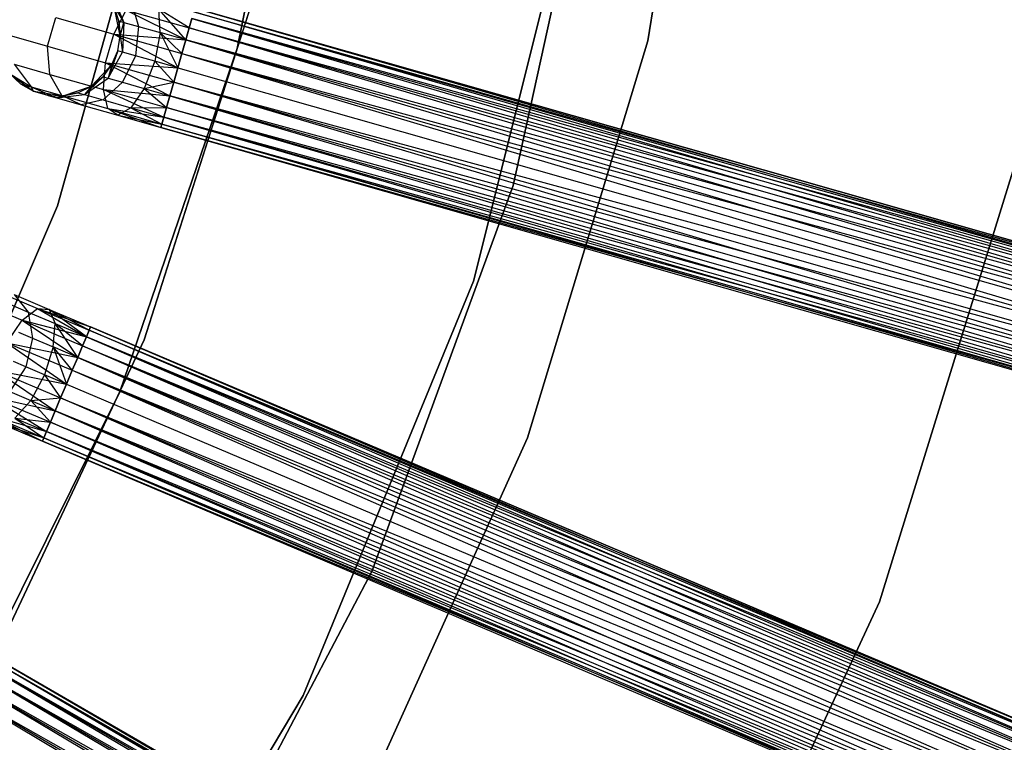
# Model space of a CAD drawing. Extents: x -91 to 92, y -91 to 92.
# Tile 221 of 256: x 40 to 55, y -22 to -11. Entities that reach past the tile are written whole.
import ezdxf

# ---------------------------------------------------------------- set-up
doc = ezdxf.new("R2010")
doc.units = 0
doc.header["$LTSCALE"] = 25.4
doc.layers.get('0').update_dxf_attribs({"linetype": 'CONTINUOUS'})

# ---------------------------------------------------------------- blocks, each defined once
blk = doc.blocks.new('NL2500012258_STL_2')
at = {"color": 0}
for p, q in [((143.02, -4.952, 20), (141.942, -11.509, 20)), ((141.942, -11.509, 26.5), (143.02, -4.952, 26.5)), ((143.02, -4.952, 20), (141.942, -11.509, 20)), ((141.942, -11.509, 26.5), (143.02, -4.952, 26.5)), ((135.364, -11.631, 186), (136.514, -5.932, 186)), ((136.514, -5.932, 178.5), (135.364, -11.631, 178.5)), ((135.364, -11.631, 186), (136.514, -5.932, 186)), ((136.514, -5.932, 178.5), (135.364, -11.631, 178.5)), ((139.785, -13.825, 20), (141.204, -7.394, 20)), ((141.204, -7.394, 26.5), (139.785, -13.825, 26.5)), ((141.204, -7.394, 26.5), (139.785, -13.825, 26.5)), ((139.785, -13.825, 20), (141.204, -7.394, 20)), ((139.151, -15.361, 19), (140.889, -8.399, 19)), ((140.889, -8.399, 20), (139.151, -15.361, 20)), ((140.889, -8.399, 20), (139.151, -15.361, 20)), ((139.151, -15.361, 19), (140.889, -8.399, 19)), ((134.013, -8.694, 186), (132.484, -14.155, 186)), ((132.484, -14.155, 178.5), (134.013, -8.694, 178.5)), ((132.484, -14.155, 178.5), (134.013, -8.694, 178.5)), ((134.013, -8.694, 186), (132.484, -14.155, 186)), ((133.365, -10.789, 178.952), (133.549, -11.214, 179.074)), ((133.365, -10.789, 178.952), (133.549, -11.214, 179.074)), ((133.664, -10.874, 178.487), (133.781, -11.28, 178.712)), ((133.664, -10.874, 178.487), (133.781, -11.28, 178.712)), ((133.87, -16.301, 186), (135.643, -10.756, 186)), ((135.643, -10.756, 187), (133.87, -16.301, 187)), ((133.87, -16.301, 186), (135.643, -10.756, 186)), ((135.643, -10.756, 187), (133.87, -16.301, 187)), ((133.384, -11.401, 176.755), (133.582, -11.017, 176.961)), ((133.384, -11.401, 176.755), (133.582, -11.017, 176.961)), ((133.488, -11.43, 185), (133.39, -10.962, 185)), ((133.467, -11.19, 179.5), (133.39, -10.962, 185)), ((133.488, -11.43, 185), (133.39, -10.962, 185)), ((133.467, -11.19, 179.5), (133.39, -10.962, 179.5)), ((133.467, -11.19, 179.5), (133.39, -10.962, 185)), ((133.39, -10.962, 179.5), (133.549, -11.214, 179.074)), ((133.39, -10.962, 179.5), (133.549, -11.214, 179.074)), ((133.467, -11.19, 179.5), (133.39, -10.962, 179.5)), ((133.582, -11.017, 176.961), (134.539, -11.495, 176.615)), ((133.582, -11.017, 176.961), (134.539, -11.495, 176.615)), ((133.582, -11.017, 176.961), (134.594, -11.304, 176.751)), ((133.582, -11.017, 176.961), (134.594, -11.304, 176.751)), ((134.129, -11.379, 178.47), (134.11, -11.001, 178.177)), ((134.539, -11.495, 178.385), (134.11, -11.001, 178.177)), ((134.129, -11.379, 178.47), (134.11, -11.001, 178.177)), ((134.539, -11.495, 178.385), (134.11, -11.001, 178.177)), ((134.594, -11.304, 178.249), (134.11, -11.001, 178.177)), ((134.594, -11.304, 178.249), (134.11, -11.001, 178.177)), ((134.668, -11.043, 177.855), (153.183, -16.311, 177.855)), ((134.668, -11.043, 177.855), (153.183, -16.311, 177.855)), ((153.153, -16.419, 176.932), (134.668, -11.043, 177.145)), ((134.668, -11.043, 177.145), (153.199, -16.255, 177.379)), ((134.668, -11.043, 177.145), (153.199, -16.255, 177.379)), ((153.153, -16.419, 176.932), (134.668, -11.043, 177.145)), ((153.199, -16.255, 177.379), (134.684, -10.987, 177.621)), ((134.684, -10.987, 177.379), (153.199, -16.255, 177.379)), ((153.199, -16.255, 177.379), (134.684, -10.987, 177.621)), ((134.684, -10.987, 177.621), (153.183, -16.311, 177.855)), ((134.684, -10.987, 177.621), (153.183, -16.311, 177.855)), ((134.684, -10.987, 177.379), (153.199, -16.255, 177.379)), ((132.326, -11.598, 177.399), (132.457, -11.137, 177.399)), ((132.326, -11.598, 177.399), (132.457, -11.137, 177.399)), ((132.457, -11.137, 177.399), (133.384, -11.401, 176.755)), ((132.457, -11.137, 177.399), (133.384, -11.401, 176.755)), ((133.488, -11.43, 179.5), (133.467, -11.19, 179.5)), ((133.467, -11.19, 179.5), (133.488, -11.43, 185)), ((133.467, -11.19, 179.5), (133.488, -11.43, 185)), ((133.467, -11.19, 179.5), (133.549, -11.214, 179.074)), ((133.467, -11.19, 179.5), (133.549, -11.214, 179.074)), ((133.488, -11.43, 179.5), (133.467, -11.19, 179.5)), ((134.638, -11.151, 176.932), (134.594, -11.304, 176.751)), ((134.594, -11.304, 178.249), (134.638, -11.151, 178.068)), ((134.594, -11.304, 178.249), (134.638, -11.151, 178.068)), ((134.638, -11.151, 176.932), (134.594, -11.304, 176.751)), ((153.183, -16.311, 177.855), (134.638, -11.151, 178.068)), ((134.638, -11.151, 178.068), (153.109, -16.572, 178.249)), ((134.638, -11.151, 178.068), (153.109, -16.572, 178.249)), ((153.183, -16.311, 177.855), (134.638, -11.151, 178.068)), ((134.638, -11.151, 176.932), (153.153, -16.419, 176.932)), ((134.638, -11.151, 176.932), (153.153, -16.419, 176.932)), ((133.488, -11.43, 179.5), (133.549, -11.214, 179.074)), ((133.488, -11.43, 179.5), (133.549, -11.214, 179.074)), ((133.549, -11.214, 179.074), (133.524, -11.689, 179.117)), ((133.549, -11.214, 179.074), (133.524, -11.689, 179.117)), ((133.549, -11.214, 179.074), (133.781, -11.28, 178.712)), ((133.549, -11.214, 179.074), (133.781, -11.28, 178.712)), ((133.781, -11.28, 178.712), (133.732, -11.749, 178.793)), ((133.781, -11.28, 178.712), (133.732, -11.749, 178.793)), ((133.781, -11.28, 178.712), (134.129, -11.379, 178.47)), ((133.781, -11.28, 178.712), (134.129, -11.379, 178.47)), ((134.594, -11.304, 176.751), (134.539, -11.495, 176.615)), ((134.539, -11.495, 178.385), (134.594, -11.304, 178.249)), ((134.539, -11.495, 178.385), (134.594, -11.304, 178.249)), ((134.594, -11.304, 176.751), (134.539, -11.495, 176.615)), ((134.594, -11.304, 178.249), (153.109, -16.572, 178.249)), ((134.594, -11.304, 178.249), (153.109, -16.572, 178.249)), ((153.055, -16.763, 176.615), (134.594, -11.304, 176.751)), ((134.594, -11.304, 176.751), (153.153, -16.419, 176.932)), ((134.594, -11.304, 176.751), (153.153, -16.419, 176.932)), ((153.055, -16.763, 176.615), (134.594, -11.304, 176.751)), ((131.707, -11.421, 178.363), (132.326, -11.598, 177.399)), ((131.707, -11.421, 178.363), (132.326, -11.598, 177.399)), ((133.253, -11.861, 176.755), (133.384, -11.401, 176.755)), ((133.253, -11.861, 176.755), (133.384, -11.401, 176.755)), ((133.384, -11.401, 176.755), (134.412, -11.942, 176.5)), ((133.384, -11.401, 176.755), (134.412, -11.942, 176.5)), ((133.384, -11.401, 176.755), (134.478, -11.712, 176.529)), ((133.384, -11.401, 176.755), (134.478, -11.712, 176.529)), ((133.384, -11.401, 176.755), (134.539, -11.495, 176.615)), ((133.384, -11.401, 176.755), (134.539, -11.495, 176.615)), ((133.45, -11.669, 185), (133.488, -11.43, 185)), ((133.45, -11.669, 179.5), (133.488, -11.43, 179.5)), ((133.45, -11.669, 185), (133.488, -11.43, 185)), ((133.45, -11.669, 179.5), (133.488, -11.43, 179.5)), ((133.488, -11.43, 179.5), (133.488, -11.43, 185)), ((133.488, -11.43, 179.5), (133.488, -11.43, 185)), ((133.488, -11.43, 179.5), (133.524, -11.689, 179.117)), ((133.488, -11.43, 179.5), (133.524, -11.689, 179.117)), ((134.129, -11.379, 178.47), (134.044, -11.838, 178.576)), ((134.129, -11.379, 178.47), (134.044, -11.838, 178.576)), ((134.478, -11.712, 178.471), (134.129, -11.379, 178.47)), ((134.129, -11.379, 178.47), (134.412, -11.942, 178.5)), ((134.478, -11.712, 178.471), (134.129, -11.379, 178.47)), ((134.539, -11.495, 178.385), (134.129, -11.379, 178.47)), ((134.539, -11.495, 178.385), (134.129, -11.379, 178.47)), ((134.129, -11.379, 178.47), (134.412, -11.942, 178.5)), ((134.539, -11.495, 176.615), (134.478, -11.712, 176.529)), ((134.478, -11.712, 178.471), (134.539, -11.495, 178.385)), ((134.478, -11.712, 178.471), (134.539, -11.495, 178.385)), ((134.539, -11.495, 176.615), (134.478, -11.712, 176.529)), ((153.109, -16.572, 178.249), (134.539, -11.495, 178.385)), ((134.539, -11.495, 178.385), (152.993, -16.98, 178.471)), ((134.539, -11.495, 178.385), (152.993, -16.98, 178.471)), ((153.109, -16.572, 178.249), (134.539, -11.495, 178.385)), ((134.539, -11.495, 176.615), (153.055, -16.763, 176.615)), ((134.539, -11.495, 176.615), (153.055, -16.763, 176.615)), ((141.942, -11.509, 20), (140.017, -17.869, 20)), ((140.017, -17.869, 26.5), (141.942, -11.509, 26.5)), ((141.942, -11.509, 20), (140.017, -17.869, 20)), ((140.017, -17.869, 26.5), (141.942, -11.509, 26.5)), ((141.942, -11.509, 20), (141.942, -11.509, 26.5)), ((141.942, -11.509, 20), (141.942, -11.509, 26.5)), ((132.362, -12.048, 177.557), (132.326, -11.598, 177.399)), ((132.326, -11.598, 177.399), (133.253, -11.861, 176.755)), ((132.326, -11.598, 177.399), (133.253, -11.861, 176.755)), ((132.362, -12.048, 177.557), (132.326, -11.598, 177.399)), ((133.45, -11.669, 179.5), (133.295, -12.107, 179.074)), ((133.45, -11.669, 179.5), (133.295, -12.107, 179.074)), ((133.357, -11.891, 185), (133.45, -11.669, 185)), ((133.357, -11.891, 179.5), (133.45, -11.669, 179.5)), ((133.357, -11.891, 185), (133.45, -11.669, 185)), ((133.357, -11.891, 179.5), (133.45, -11.669, 179.5)), ((133.45, -11.669, 179.5), (133.45, -11.669, 185)), ((133.45, -11.669, 179.5), (133.45, -11.669, 185)), ((133.524, -11.689, 179.117), (133.45, -11.669, 179.5)), ((133.524, -11.689, 179.117), (133.45, -11.669, 179.5)), ((133.48, -17.131, 186), (135.364, -11.631, 186)), ((135.364, -11.631, 178.5), (133.48, -17.131, 178.5)), ((133.48, -17.131, 186), (135.364, -11.631, 186)), ((135.364, -11.631, 178.5), (133.48, -17.131, 178.5)), ((135.364, -11.631, 186), (135.364, -11.631, 178.5)), ((135.364, -11.631, 186), (135.364, -11.631, 178.5)), ((133.295, -12.107, 179.074), (133.524, -11.689, 179.117)), ((133.295, -12.107, 179.074), (133.524, -11.689, 179.117)), ((133.732, -11.749, 178.793), (133.524, -11.689, 179.117)), ((133.732, -11.749, 178.793), (133.524, -11.689, 179.117)), ((133.732, -11.749, 178.793), (133.527, -12.174, 178.712)), ((133.732, -11.749, 178.793), (133.527, -12.174, 178.712)), ((134.044, -11.838, 178.576), (133.732, -11.749, 178.793)), ((134.044, -11.838, 178.576), (133.732, -11.749, 178.793)), ((134.478, -11.712, 176.529), (134.412, -11.942, 176.5)), ((134.412, -11.942, 178.5), (134.478, -11.712, 178.471)), ((134.412, -11.942, 178.5), (134.478, -11.712, 178.471)), ((134.478, -11.712, 176.529), (134.412, -11.942, 176.5)), ((134.478, -11.712, 178.471), (152.993, -16.98, 178.471)), ((134.478, -11.712, 178.471), (152.993, -16.98, 178.471)), ((134.478, -11.712, 176.529), (152.927, -17.21, 176.5)), ((134.478, -11.712, 176.529), (152.927, -17.21, 176.5)), ((134.478, -11.712, 176.529), (153.055, -16.763, 176.615)), ((134.478, -11.712, 176.529), (153.055, -16.763, 176.615)), ((131.788, -11.885, 178.448), (132.064, -12.246, 178.599)), ((131.788, -11.885, 178.448), (132.064, -12.246, 178.599)), ((131.788, -11.885, 178.448), (132.362, -12.048, 177.557)), ((131.788, -11.885, 178.448), (132.362, -12.048, 177.557)), ((133.027, -12.238, 185), (133.357, -11.891, 185)), ((133.027, -12.238, 185), (133.357, -11.891, 185)), ((133.213, -12.084, 179.5), (133.357, -11.891, 185)), ((133.213, -12.084, 179.5), (133.357, -11.891, 185)), ((133.213, -12.084, 179.5), (133.357, -11.891, 179.5)), ((133.213, -12.084, 179.5), (133.357, -11.891, 179.5)), ((133.219, -12.292, 176.961), (133.253, -11.861, 176.755)), ((133.219, -12.292, 176.961), (133.253, -11.861, 176.755)), ((133.253, -11.861, 176.755), (134.285, -12.389, 176.615)), ((133.253, -11.861, 176.755), (134.285, -12.389, 176.615)), ((133.253, -11.861, 176.755), (134.347, -12.172, 176.529)), ((133.253, -11.861, 176.755), (134.347, -12.172, 176.529)), ((133.253, -11.861, 176.755), (134.412, -11.942, 176.5)), ((133.253, -11.861, 176.755), (134.412, -11.942, 176.5)), ((133.357, -11.891, 179.5), (133.295, -12.107, 179.074)), ((133.357, -11.891, 179.5), (133.295, -12.107, 179.074)), ((133.357, -11.891, 179.5), (133.357, -11.891, 185)), ((133.357, -11.891, 179.5), (133.357, -11.891, 185)), ((134.044, -11.838, 178.576), (133.875, -12.273, 178.47)), ((134.044, -11.838, 178.576), (133.875, -12.273, 178.47)), ((134.412, -11.942, 178.5), (134.044, -11.838, 178.576)), ((134.044, -11.838, 178.576), (134.347, -12.172, 178.471)), ((134.044, -11.838, 178.576), (134.347, -12.172, 178.471)), ((134.412, -11.942, 178.5), (134.044, -11.838, 178.576)), ((134.347, -12.172, 178.471), (134.412, -11.942, 178.5)), ((134.412, -11.942, 176.5), (134.347, -12.172, 176.529)), ((134.347, -12.172, 178.471), (134.412, -11.942, 178.5)), ((134.412, -11.942, 176.5), (134.347, -12.172, 176.529)), ((134.412, -11.942, 178.5), (152.927, -17.21, 178.5)), ((134.412, -11.942, 178.5), (152.927, -17.21, 178.5)), ((134.412, -11.942, 176.5), (152.927, -17.21, 176.5)), ((134.412, -11.942, 176.5), (152.927, -17.21, 176.5)), ((131.717, -12.031, 185), (132.101, -12.317, 185)), ((131.717, -12.031, 179.5), (131.892, -12.197, 179.5)), ((131.892, -12.197, 179.5), (131.717, -12.031, 185)), ((131.892, -12.197, 179.5), (131.717, -12.031, 185)), ((131.717, -12.031, 185), (132.101, -12.317, 185)), ((131.717, -12.031, 179.5), (131.892, -12.197, 179.5)), ((131.717, -12.031, 179.5), (132.064, -12.246, 178.599)), ((131.717, -12.031, 179.5), (132.064, -12.246, 178.599)), ((132.555, -12.386, 177.835), (132.362, -12.048, 177.557)), ((132.362, -12.048, 177.557), (133.219, -12.292, 176.961)), ((132.362, -12.048, 177.557), (133.219, -12.292, 176.961)), ((132.555, -12.386, 177.835), (132.362, -12.048, 177.557)), ((133.213, -12.084, 179.5), (132.915, -12.372, 178.952)), ((133.213, -12.084, 179.5), (132.915, -12.372, 178.952)), ((132.915, -12.372, 178.952), (133.295, -12.107, 179.074)), ((132.915, -12.372, 178.952), (133.295, -12.107, 179.074)), ((133.027, -12.238, 179.5), (133.213, -12.084, 179.5)), ((133.213, -12.084, 179.5), (133.027, -12.238, 185)), ((133.213, -12.084, 179.5), (133.027, -12.238, 185)), ((133.027, -12.238, 179.5), (133.213, -12.084, 179.5)), ((133.213, -12.084, 179.5), (133.295, -12.107, 179.074)), ((133.213, -12.084, 179.5), (133.295, -12.107, 179.074)), ((133.295, -12.107, 179.074), (133.527, -12.174, 178.712)), ((133.295, -12.107, 179.074), (133.527, -12.174, 178.712)), ((131.892, -12.197, 179.5), (132.101, -12.317, 185)), ((131.892, -12.197, 179.5), (132.101, -12.317, 179.5)), ((131.892, -12.197, 179.5), (132.101, -12.317, 185)), ((131.892, -12.197, 179.5), (132.101, -12.317, 179.5)), ((131.892, -12.197, 179.5), (132.064, -12.246, 178.599)), ((131.892, -12.197, 179.5), (132.064, -12.246, 178.599)), ((132.101, -12.317, 179.5), (132.064, -12.246, 178.599)), ((132.064, -12.246, 178.599), (132.471, -12.422, 178.781)), ((132.101, -12.317, 179.5), (132.064, -12.246, 178.599)), ((132.064, -12.246, 178.599), (132.471, -12.422, 178.781)), ((132.064, -12.246, 178.599), (132.555, -12.386, 177.835)), ((132.064, -12.246, 178.599), (132.555, -12.386, 177.835)), ((132.574, -12.391, 185), (133.027, -12.238, 185)), ((132.574, -12.391, 185), (133.027, -12.238, 185)), ((132.81, -12.342, 179.5), (133.027, -12.238, 185)), ((132.81, -12.342, 179.5), (133.027, -12.238, 179.5)), ((132.81, -12.342, 179.5), (133.027, -12.238, 185)), ((132.81, -12.342, 179.5), (133.027, -12.238, 179.5)), ((133.027, -12.238, 179.5), (132.915, -12.372, 178.952)), ((133.027, -12.238, 179.5), (132.915, -12.372, 178.952)), ((133.027, -12.238, 179.5), (133.027, -12.238, 185)), ((133.027, -12.238, 179.5), (133.027, -12.238, 185)), ((133.527, -12.174, 178.712), (133.213, -12.457, 178.487)), ((133.527, -12.174, 178.712), (133.213, -12.457, 178.487)), ((133.29, -12.595, 177.325), (133.219, -12.292, 176.961)), ((133.219, -12.292, 176.961), (134.187, -12.734, 176.932)), ((133.219, -12.292, 176.961), (134.187, -12.734, 176.932)), ((133.219, -12.292, 176.961), (134.231, -12.58, 176.751)), ((133.219, -12.292, 176.961), (134.231, -12.58, 176.751)), ((133.219, -12.292, 176.961), (134.285, -12.389, 176.615)), ((133.219, -12.292, 176.961), (134.285, -12.389, 176.615)), ((133.29, -12.595, 177.325), (133.219, -12.292, 176.961)), ((133.527, -12.174, 178.712), (133.875, -12.273, 178.47)), ((133.527, -12.174, 178.712), (133.875, -12.273, 178.47)), ((133.875, -12.273, 178.47), (133.66, -12.584, 178.177)), ((133.875, -12.273, 178.47), (133.66, -12.584, 178.177)), ((133.875, -12.273, 178.47), (134.347, -12.172, 178.471)), ((133.875, -12.273, 178.47), (134.347, -12.172, 178.471)), ((133.875, -12.273, 178.47), (134.285, -12.389, 178.385)), ((133.875, -12.273, 178.47), (134.285, -12.389, 178.385)), ((133.875, -12.273, 178.47), (134.231, -12.58, 178.249)), ((133.875, -12.273, 178.47), (134.231, -12.58, 178.249)), ((134.285, -12.389, 178.385), (134.347, -12.172, 178.471)), ((134.347, -12.172, 176.529), (134.285, -12.389, 176.615)), ((134.347, -12.172, 176.529), (134.285, -12.389, 176.615)), ((134.285, -12.389, 178.385), (134.347, -12.172, 178.471)), ((152.8, -17.657, 176.615), (134.347, -12.172, 176.529)), ((134.347, -12.172, 176.529), (152.927, -17.21, 176.5)), ((152.8, -17.657, 176.615), (134.347, -12.172, 176.529)), ((134.347, -12.172, 178.471), (152.862, -17.44, 178.471)), ((134.347, -12.172, 178.471), (152.862, -17.44, 178.471)), ((134.347, -12.172, 176.529), (152.927, -17.21, 176.5)), ((132.101, -12.317, 185), (132.574, -12.391, 185)), ((132.101, -12.317, 179.5), (132.101, -12.317, 185)), ((132.101, -12.317, 179.5), (132.101, -12.317, 185)), ((132.101, -12.317, 179.5), (132.471, -12.422, 178.781)), ((132.333, -12.383, 179.5), (132.101, -12.317, 185)), ((132.333, -12.383, 179.5), (132.101, -12.317, 185)), ((132.101, -12.317, 185), (132.574, -12.391, 185)), ((132.101, -12.317, 179.5), (132.471, -12.422, 178.781)), ((132.333, -12.383, 179.5), (132.471, -12.422, 178.781)), ((132.333, -12.383, 179.5), (132.574, -12.391, 185)), ((132.333, -12.383, 179.5), (132.574, -12.391, 179.5)), ((132.333, -12.383, 179.5), (132.574, -12.391, 185)), ((132.333, -12.383, 179.5), (132.574, -12.391, 179.5)), ((132.333, -12.383, 179.5), (132.471, -12.422, 178.781)), ((132.81, -12.342, 179.5), (132.471, -12.422, 178.781)), ((132.81, -12.342, 179.5), (132.471, -12.422, 178.781)), ((132.471, -12.422, 178.781), (132.915, -12.372, 178.952)), ((132.471, -12.422, 178.781), (132.915, -12.372, 178.952)), ((132.574, -12.391, 179.5), (132.471, -12.422, 178.781)), ((132.574, -12.391, 179.5), (132.471, -12.422, 178.781)), ((132.471, -12.422, 178.781), (132.862, -12.533, 178.171)), ((132.471, -12.422, 178.781), (132.862, -12.533, 178.171)), ((132.862, -12.533, 178.171), (132.555, -12.386, 177.835)), ((132.555, -12.386, 177.835), (133.29, -12.595, 177.325)), ((132.555, -12.386, 177.835), (133.29, -12.595, 177.325)), ((132.862, -12.533, 178.171), (132.555, -12.386, 177.835)), ((132.574, -12.391, 179.5), (132.81, -12.342, 179.5)), ((132.81, -12.342, 179.5), (132.574, -12.391, 185)), ((132.81, -12.342, 179.5), (132.574, -12.391, 185)), ((132.574, -12.391, 179.5), (132.81, -12.342, 179.5)), ((132.574, -12.391, 179.5), (132.574, -12.391, 185)), ((132.574, -12.391, 179.5), (132.574, -12.391, 185)), ((132.81, -12.342, 179.5), (132.915, -12.372, 178.952)), ((132.81, -12.342, 179.5), (132.915, -12.372, 178.952)), ((133.213, -12.457, 178.487), (132.862, -12.533, 178.171)), ((133.213, -12.457, 178.487), (132.862, -12.533, 178.171)), ((132.915, -12.372, 178.952), (133.213, -12.457, 178.487)), ((132.915, -12.372, 178.952), (133.213, -12.457, 178.487)), ((133.213, -12.457, 178.487), (133.66, -12.584, 178.177)), ((133.213, -12.457, 178.487), (133.66, -12.584, 178.177)), ((134.231, -12.58, 178.249), (134.285, -12.389, 178.385)), ((134.285, -12.389, 176.615), (134.231, -12.58, 176.751)), ((134.285, -12.389, 176.615), (134.231, -12.58, 176.751)), ((134.231, -12.58, 178.249), (134.285, -12.389, 178.385)), ((134.285, -12.389, 176.615), (152.8, -17.657, 176.615)), ((134.285, -12.389, 176.615), (152.8, -17.657, 176.615)), ((152.862, -17.44, 178.471), (134.285, -12.389, 178.385)), ((134.285, -12.389, 178.385), (152.746, -17.848, 178.249)), ((134.285, -12.389, 178.385), (152.746, -17.848, 178.249)), ((152.862, -17.44, 178.471), (134.285, -12.389, 178.385)), ((132.862, -12.533, 178.171), (133.449, -12.7, 177.764)), ((132.862, -12.533, 178.171), (133.449, -12.7, 177.764)), ((133.449, -12.7, 177.764), (133.29, -12.595, 177.325)), ((133.29, -12.595, 177.325), (134.141, -12.897, 177.379)), ((133.29, -12.595, 177.325), (134.141, -12.897, 177.379)), ((133.29, -12.595, 177.325), (134.156, -12.842, 177.145)), ((133.29, -12.595, 177.325), (134.156, -12.842, 177.145)), ((133.29, -12.595, 177.325), (134.187, -12.734, 176.932)), ((133.29, -12.595, 177.325), (134.187, -12.734, 176.932)), ((133.449, -12.7, 177.764), (133.29, -12.595, 177.325)), ((133.66, -12.584, 178.177), (133.449, -12.7, 177.764)), ((133.66, -12.584, 178.177), (133.449, -12.7, 177.764)), ((133.66, -12.584, 178.177), (134.231, -12.58, 178.249)), ((133.66, -12.584, 178.177), (134.231, -12.58, 178.249)), ((133.66, -12.584, 178.177), (134.187, -12.734, 178.068)), ((133.66, -12.584, 178.177), (134.187, -12.734, 178.068)), ((133.66, -12.584, 178.177), (134.156, -12.842, 177.855)), ((133.66, -12.584, 178.177), (134.156, -12.842, 177.855)), ((134.187, -12.734, 178.068), (134.231, -12.58, 178.249)), ((134.231, -12.58, 176.751), (134.187, -12.734, 176.932)), ((134.231, -12.58, 176.751), (134.187, -12.734, 176.932)), ((134.187, -12.734, 178.068), (134.231, -12.58, 178.249)), ((152.702, -18.002, 176.932), (134.231, -12.58, 176.751)), ((134.231, -12.58, 176.751), (152.8, -17.657, 176.615)), ((134.231, -12.58, 176.751), (152.8, -17.657, 176.615)), ((152.702, -18.002, 176.932), (134.231, -12.58, 176.751)), ((134.231, -12.58, 178.249), (152.746, -17.848, 178.249)), ((134.231, -12.58, 178.249), (152.746, -17.848, 178.249)), ((133.449, -12.7, 177.764), (134.156, -12.842, 177.855)), ((133.449, -12.7, 177.764), (134.156, -12.842, 177.855)), ((133.449, -12.7, 177.764), (134.141, -12.897, 177.621)), ((133.449, -12.7, 177.764), (134.141, -12.897, 177.379)), ((133.449, -12.7, 177.764), (134.141, -12.897, 177.621)), ((133.449, -12.7, 177.764), (134.141, -12.897, 177.379)), ((134.156, -12.842, 177.855), (134.187, -12.734, 178.068)), ((134.187, -12.734, 176.932), (134.156, -12.842, 177.145)), ((134.187, -12.734, 176.932), (134.156, -12.842, 177.145)), ((134.156, -12.842, 177.855), (134.187, -12.734, 178.068)), ((134.187, -12.734, 176.932), (152.702, -18.002, 176.932)), ((134.187, -12.734, 176.932), (152.702, -18.002, 176.932)), ((152.746, -17.848, 178.249), (134.187, -12.734, 178.068)), ((134.187, -12.734, 178.068), (152.672, -18.11, 177.855)), ((134.187, -12.734, 178.068), (152.672, -18.11, 177.855)), ((152.746, -17.848, 178.249), (134.187, -12.734, 178.068)), ((134.141, -12.897, 177.621), (134.156, -12.842, 177.855)), ((134.156, -12.842, 177.145), (134.141, -12.897, 177.379)), ((134.156, -12.842, 177.145), (134.141, -12.897, 177.379)), ((134.141, -12.897, 177.621), (134.156, -12.842, 177.855)), ((134.141, -12.897, 177.379), (152.656, -18.165, 177.379)), ((134.141, -12.897, 177.621), (152.656, -18.165, 177.379)), ((152.672, -18.11, 177.855), (134.141, -12.897, 177.621)), ((134.141, -12.897, 177.621), (152.656, -18.165, 177.379)), ((134.141, -12.897, 177.379), (152.656, -18.165, 177.379)), ((152.672, -18.11, 177.855), (134.141, -12.897, 177.621)), ((152.656, -18.165, 177.379), (134.156, -12.842, 177.145)), ((134.156, -12.842, 177.145), (152.702, -18.002, 176.932)), ((134.156, -12.842, 177.145), (152.702, -18.002, 176.932)), ((152.656, -18.165, 177.379), (134.156, -12.842, 177.145)), ((134.156, -12.842, 177.855), (152.672, -18.11, 177.855)), ((134.156, -12.842, 177.855), (152.672, -18.11, 177.855)), ((145.652, -20.492, 20), (147.908, -13.22, 20)), ((147.908, -13.22, 22), (145.652, -20.492, 22)), ((147.908, -13.22, 22), (145.652, -20.492, 22)), ((145.652, -20.492, 20), (147.908, -13.22, 20)), ((137.521, -20.009, 20), (139.785, -13.825, 20)), ((139.785, -13.825, 26.5), (137.521, -20.009, 26.5)), ((139.785, -13.825, 26.5), (137.521, -20.009, 26.5)), ((137.521, -20.009, 20), (139.785, -13.825, 20)), ((139.785, -13.825, 26.5), (139.785, -13.825, 20)), ((139.785, -13.825, 26.5), (139.785, -13.825, 20)), ((132.484, -14.155, 186), (130.241, -19.363, 186)), ((130.241, -19.363, 178.5), (132.484, -14.155, 178.5)), ((130.241, -19.363, 178.5), (132.484, -14.155, 178.5)), ((132.484, -14.155, 186), (130.241, -19.363, 186)), ((132.484, -14.155, 178.5), (132.484, -14.155, 186)), ((132.484, -14.155, 178.5), (132.484, -14.155, 186)), ((136.418, -21.996, 19), (139.151, -15.361, 19)), ((139.151, -15.361, 20), (136.418, -21.996, 20)), ((139.151, -15.361, 20), (136.418, -21.996, 20)), ((136.418, -21.996, 19), (139.151, -15.361, 19)), ((139.151, -15.361, 20), (139.151, -15.361, 19)), ((139.151, -15.361, 20), (139.151, -15.361, 19)), ((131.459, -15.497, 177.835), (132.162, -15.795, 177.325)), ((131.459, -15.497, 177.835), (132.162, -15.795, 177.325)), ((131.791, -15.575, 178.171), (132.352, -15.813, 177.764)), ((131.791, -15.575, 178.171), (132.352, -15.813, 177.764)), ((131.791, -15.575, 178.171), (132.016, -15.855, 178.487)), ((131.791, -15.575, 178.171), (132.016, -15.855, 178.487)), ((131.096, -15.639, 177.557), (131.917, -15.986, 176.961)), ((131.096, -15.639, 177.557), (131.917, -15.986, 176.961)), ((131.73, -15.734, 178.952), (132.016, -15.855, 178.487)), ((131.73, -15.734, 178.952), (132.016, -15.855, 178.487)), ((131.917, -15.986, 176.961), (132.162, -15.795, 177.325)), ((131.917, -15.986, 176.961), (132.162, -15.795, 177.325)), ((132.016, -15.855, 178.487), (132.444, -16.036, 178.177)), ((132.016, -15.855, 178.487), (132.444, -16.036, 178.177)), ((132.016, -15.855, 178.487), (132.083, -16.272, 178.712)), ((132.016, -15.855, 178.487), (132.083, -16.272, 178.712)), ((132.162, -15.795, 177.325), (132.948, -16.249, 176.932)), ((132.162, -15.795, 177.325), (132.948, -16.249, 176.932)), ((132.162, -15.795, 177.325), (132.992, -16.146, 177.145)), ((132.162, -15.795, 177.325), (132.992, -16.146, 177.145)), ((132.162, -15.795, 177.325), (133.014, -16.093, 177.379)), ((132.162, -15.795, 177.325), (133.014, -16.093, 177.379)), ((132.162, -15.795, 177.325), (132.352, -15.813, 177.764)), ((132.162, -15.795, 177.325), (132.352, -15.813, 177.764)), ((132.352, -15.813, 177.764), (133.014, -16.093, 177.379)), ((132.352, -15.813, 177.764), (133.014, -16.093, 177.621)), ((132.352, -15.813, 177.764), (133.014, -16.093, 177.379)), ((132.948, -16.249, 178.068), (132.352, -15.813, 177.764)), ((132.352, -15.813, 177.764), (132.444, -16.036, 178.177)), ((132.948, -16.249, 178.068), (132.352, -15.813, 177.764)), ((132.992, -16.146, 177.855), (132.352, -15.813, 177.764)), ((132.992, -16.146, 177.855), (132.352, -15.813, 177.764)), ((132.352, -15.813, 177.764), (133.014, -16.093, 177.621)), ((132.352, -15.813, 177.764), (132.444, -16.036, 178.177)), ((131.674, -16.344, 176.755), (131.917, -15.986, 176.961)), ((131.674, -16.344, 176.755), (131.917, -15.986, 176.961)), ((131.917, -15.986, 176.961), (132.809, -16.579, 176.615)), ((131.917, -15.986, 176.961), (132.809, -16.579, 176.615)), ((131.917, -15.986, 176.961), (132.886, -16.396, 176.751)), ((131.917, -15.986, 176.961), (132.886, -16.396, 176.751)), ((131.917, -15.986, 176.961), (132.948, -16.249, 176.932)), ((131.917, -15.986, 176.961), (132.948, -16.249, 176.932)), ((132.416, -16.413, 178.47), (132.444, -16.036, 178.177)), ((132.416, -16.413, 178.47), (132.444, -16.036, 178.177)), ((132.444, -16.036, 178.177), (132.948, -16.249, 178.068)), ((132.809, -16.579, 178.385), (132.444, -16.036, 178.177)), ((132.809, -16.579, 178.385), (132.444, -16.036, 178.177)), ((132.886, -16.396, 178.249), (132.444, -16.036, 178.177)), ((132.886, -16.396, 178.249), (132.444, -16.036, 178.177)), ((132.444, -16.036, 178.177), (132.948, -16.249, 178.068)), ((131.86, -16.178, 179.074), (132.083, -16.272, 178.712)), ((131.86, -16.178, 179.074), (132.083, -16.272, 178.712)), ((132.948, -16.249, 176.932), (132.886, -16.396, 176.751)), ((132.886, -16.396, 178.249), (132.948, -16.249, 178.068)), ((132.886, -16.396, 178.249), (132.948, -16.249, 178.068)), ((132.948, -16.249, 176.932), (132.886, -16.396, 176.751)), ((132.992, -16.146, 177.145), (132.948, -16.249, 176.932)), ((132.948, -16.249, 178.068), (132.992, -16.146, 177.855)), ((132.948, -16.249, 178.068), (132.992, -16.146, 177.855)), ((132.992, -16.146, 177.145), (132.948, -16.249, 176.932)), ((150.719, -23.649, 177.855), (132.948, -16.249, 178.068)), ((132.948, -16.249, 178.068), (150.613, -23.9, 178.249)), ((132.948, -16.249, 178.068), (150.613, -23.9, 178.249)), ((150.719, -23.649, 177.855), (132.948, -16.249, 178.068)), ((132.948, -16.249, 176.932), (150.676, -23.753, 176.932)), ((132.948, -16.249, 176.932), (150.676, -23.753, 176.932)), ((133.014, -16.093, 177.379), (132.992, -16.146, 177.145)), ((132.992, -16.146, 177.855), (133.014, -16.093, 177.621)), ((132.992, -16.146, 177.855), (133.014, -16.093, 177.621)), ((133.014, -16.093, 177.379), (132.992, -16.146, 177.145)), ((132.992, -16.146, 177.855), (150.719, -23.649, 177.855)), ((132.992, -16.146, 177.855), (150.719, -23.649, 177.855)), ((150.676, -23.753, 176.932), (132.992, -16.146, 177.145)), ((132.992, -16.146, 177.145), (150.742, -23.596, 177.379)), ((132.992, -16.146, 177.145), (150.742, -23.596, 177.379)), ((150.676, -23.753, 176.932), (132.992, -16.146, 177.145)), ((150.742, -23.596, 177.379), (133.014, -16.093, 177.621)), ((133.014, -16.093, 177.379), (150.742, -23.596, 177.379)), ((150.742, -23.596, 177.379), (133.014, -16.093, 177.621)), ((133.014, -16.093, 177.621), (150.719, -23.649, 177.855)), ((133.014, -16.093, 177.621), (150.719, -23.649, 177.855)), ((133.014, -16.093, 177.379), (150.742, -23.596, 177.379)), ((131.389, -21.566, 186), (133.87, -16.301, 186)), ((133.87, -16.301, 187), (131.389, -21.566, 187)), ((131.389, -21.566, 186), (133.87, -16.301, 186)), ((133.87, -16.301, 187), (131.389, -21.566, 187)), ((131.674, -16.344, 176.755), (132.628, -17.007, 176.5)), ((131.674, -16.344, 176.755), (132.628, -17.007, 176.5)), ((131.674, -16.344, 176.755), (132.721, -16.787, 176.529)), ((131.674, -16.344, 176.755), (132.721, -16.787, 176.529)), ((131.674, -16.344, 176.755), (132.809, -16.579, 176.615)), ((131.674, -16.344, 176.755), (132.809, -16.579, 176.615)), ((132.083, -16.272, 178.712), (131.976, -16.732, 178.793)), ((132.083, -16.272, 178.712), (131.976, -16.732, 178.793)), ((132.083, -16.272, 178.712), (132.416, -16.413, 178.47)), ((132.083, -16.272, 178.712), (132.416, -16.413, 178.47)), ((132.886, -16.396, 176.751), (132.809, -16.579, 176.615)), ((132.809, -16.579, 178.385), (132.886, -16.396, 178.249)), ((132.809, -16.579, 178.385), (132.886, -16.396, 178.249)), ((132.886, -16.396, 176.751), (132.809, -16.579, 176.615)), ((132.886, -16.396, 178.249), (150.613, -23.9, 178.249)), ((132.886, -16.396, 178.249), (150.613, -23.9, 178.249)), ((150.536, -24.083, 176.615), (132.886, -16.396, 176.751)), ((132.886, -16.396, 176.751), (150.676, -23.753, 176.932)), ((132.886, -16.396, 176.751), (150.676, -23.753, 176.932)), ((150.536, -24.083, 176.615), (132.886, -16.396, 176.751)), ((133.87, -16.301, 186), (133.87, -16.301, 187)), ((133.87, -16.301, 186), (133.87, -16.301, 187)), ((132.416, -16.413, 178.47), (132.275, -16.858, 178.576)), ((132.416, -16.413, 178.47), (132.275, -16.858, 178.576)), ((132.721, -16.787, 178.471), (132.416, -16.413, 178.47)), ((132.416, -16.413, 178.47), (132.628, -17.007, 178.5)), ((132.721, -16.787, 178.471), (132.416, -16.413, 178.47)), ((132.809, -16.579, 178.385), (132.416, -16.413, 178.47)), ((132.809, -16.579, 178.385), (132.416, -16.413, 178.47)), ((132.416, -16.413, 178.47), (132.628, -17.007, 178.5)), ((131.976, -16.732, 178.793), (131.777, -16.647, 179.117)), ((131.976, -16.732, 178.793), (131.777, -16.647, 179.117)), ((132.809, -16.579, 176.615), (132.721, -16.787, 176.529)), ((132.721, -16.787, 178.471), (132.809, -16.579, 178.385)), ((132.721, -16.787, 178.471), (132.809, -16.579, 178.385)), ((132.809, -16.579, 176.615), (132.721, -16.787, 176.529)), ((150.613, -23.9, 178.249), (132.809, -16.579, 178.385)), ((132.809, -16.579, 178.385), (150.448, -24.29, 178.471)), ((132.809, -16.579, 178.385), (150.448, -24.29, 178.471)), ((150.613, -23.9, 178.249), (132.809, -16.579, 178.385)), ((132.809, -16.579, 176.615), (150.536, -24.083, 176.615)), ((132.809, -16.579, 176.615), (150.536, -24.083, 176.615)), ((131.487, -16.784, 176.755), (132.446, -17.435, 176.615)), ((131.487, -16.784, 176.755), (132.446, -17.435, 176.615)), ((131.487, -16.784, 176.755), (132.534, -17.228, 176.529)), ((131.487, -16.784, 176.755), (132.534, -17.228, 176.529)), ((131.487, -16.784, 176.755), (132.628, -17.007, 176.5)), ((131.487, -16.784, 176.755), (132.628, -17.007, 176.5)), ((131.976, -16.732, 178.793), (131.721, -17.128, 178.712)), ((131.976, -16.732, 178.793), (131.721, -17.128, 178.712)), ((132.275, -16.858, 178.576), (131.976, -16.732, 178.793)), ((132.275, -16.858, 178.576), (131.976, -16.732, 178.793)), ((132.275, -16.858, 178.576), (132.054, -17.269, 178.47)), ((132.275, -16.858, 178.576), (132.054, -17.269, 178.47)), ((132.628, -17.007, 178.5), (132.275, -16.858, 178.576)), ((132.275, -16.858, 178.576), (132.534, -17.228, 178.471)), ((132.275, -16.858, 178.576), (132.534, -17.228, 178.471)), ((132.628, -17.007, 178.5), (132.275, -16.858, 178.576)), ((132.721, -16.787, 176.529), (132.628, -17.007, 176.5)), ((132.628, -17.007, 178.5), (132.721, -16.787, 178.471)), ((132.628, -17.007, 178.5), (132.721, -16.787, 178.471)), ((132.721, -16.787, 176.529), (132.628, -17.007, 176.5)), ((132.721, -16.787, 178.471), (150.448, -24.29, 178.471)), ((132.721, -16.787, 178.471), (150.448, -24.29, 178.471)), ((132.721, -16.787, 176.529), (150.355, -24.511, 176.5)), ((132.721, -16.787, 176.529), (150.355, -24.511, 176.5)), ((132.721, -16.787, 176.529), (150.536, -24.083, 176.615)), ((132.721, -16.787, 176.529), (150.536, -24.083, 176.615)), ((132.534, -17.228, 178.471), (132.628, -17.007, 178.5)), ((132.628, -17.007, 176.5), (132.534, -17.228, 176.529)), ((132.534, -17.228, 178.471), (132.628, -17.007, 178.5)), ((132.628, -17.007, 176.5), (132.534, -17.228, 176.529)), ((132.628, -17.007, 178.5), (150.355, -24.511, 178.5)), ((132.628, -17.007, 178.5), (150.355, -24.511, 178.5)), ((132.628, -17.007, 176.5), (150.355, -24.511, 176.5)), ((132.628, -17.007, 176.5), (150.355, -24.511, 176.5)), ((130.893, -22.339, 186), (133.48, -17.131, 186)), ((133.48, -17.131, 178.5), (130.893, -22.339, 178.5)), ((130.893, -22.339, 186), (133.48, -17.131, 186)), ((133.48, -17.131, 178.5), (130.893, -22.339, 178.5)), ((131.721, -17.128, 178.712), (132.054, -17.269, 178.47)), ((131.721, -17.128, 178.712), (132.054, -17.269, 178.47)), ((133.48, -17.131, 186), (133.48, -17.131, 178.5)), ((133.48, -17.131, 186), (133.48, -17.131, 178.5)), ((131.4, -17.208, 176.961), (132.307, -17.765, 176.932)), ((131.4, -17.208, 176.961), (132.307, -17.765, 176.932)), ((131.4, -17.208, 176.961), (132.369, -17.618, 176.751)), ((131.4, -17.208, 176.961), (132.369, -17.618, 176.751)), ((131.4, -17.208, 176.961), (132.446, -17.435, 176.615)), ((131.4, -17.208, 176.961), (132.446, -17.435, 176.615)), ((132.054, -17.269, 178.47), (131.802, -17.551, 178.177)), ((132.054, -17.269, 178.47), (131.802, -17.551, 178.177)), ((132.054, -17.269, 178.47), (132.534, -17.228, 178.471)), ((132.054, -17.269, 178.47), (132.534, -17.228, 178.471)), ((132.054, -17.269, 178.47), (132.446, -17.435, 178.385)), ((132.054, -17.269, 178.47), (132.446, -17.435, 178.385)), ((132.054, -17.269, 178.47), (132.369, -17.618, 178.249)), ((132.054, -17.269, 178.47), (132.369, -17.618, 178.249)), ((132.446, -17.435, 178.385), (132.534, -17.228, 178.471)), ((132.534, -17.228, 176.529), (132.446, -17.435, 176.615)), ((132.534, -17.228, 176.529), (132.446, -17.435, 176.615)), ((132.446, -17.435, 178.385), (132.534, -17.228, 178.471)), ((150.174, -24.938, 176.615), (132.534, -17.228, 176.529)), ((132.534, -17.228, 176.529), (150.355, -24.511, 176.5)), ((150.174, -24.938, 176.615), (132.534, -17.228, 176.529)), ((132.534, -17.228, 178.471), (150.262, -24.731, 178.471)), ((132.534, -17.228, 178.471), (150.262, -24.731, 178.471)), ((132.534, -17.228, 176.529), (150.355, -24.511, 176.5)), ((132.369, -17.618, 178.249), (132.446, -17.435, 178.385)), ((132.446, -17.435, 176.615), (132.369, -17.618, 176.751)), ((132.446, -17.435, 176.615), (132.369, -17.618, 176.751)), ((132.369, -17.618, 178.249), (132.446, -17.435, 178.385)), ((132.446, -17.435, 176.615), (150.174, -24.938, 176.615)), ((132.446, -17.435, 176.615), (150.174, -24.938, 176.615)), ((150.262, -24.731, 178.471), (132.446, -17.435, 178.385)), ((132.446, -17.435, 178.385), (150.096, -25.121, 178.249)), ((132.446, -17.435, 178.385), (150.096, -25.121, 178.249)), ((150.262, -24.731, 178.471), (132.446, -17.435, 178.385)), ((131.433, -17.517, 177.325), (132.241, -17.921, 177.379)), ((131.433, -17.517, 177.325), (132.241, -17.921, 177.379)), ((131.433, -17.517, 177.325), (132.263, -17.868, 177.145)), ((131.433, -17.517, 177.325), (132.263, -17.868, 177.145)), ((131.433, -17.517, 177.325), (132.307, -17.765, 176.932)), ((131.433, -17.517, 177.325), (132.307, -17.765, 176.932)), ((131.578, -17.641, 177.764), (132.263, -17.868, 177.855)), ((131.578, -17.641, 177.764), (132.263, -17.868, 177.855)), ((131.578, -17.641, 177.764), (132.241, -17.921, 177.621)), ((131.578, -17.641, 177.764), (132.241, -17.921, 177.379)), ((131.578, -17.641, 177.764), (132.241, -17.921, 177.621)), ((131.578, -17.641, 177.764), (132.241, -17.921, 177.379)), ((131.802, -17.551, 178.177), (132.369, -17.618, 178.249)), ((131.802, -17.551, 178.177), (132.369, -17.618, 178.249)), ((131.802, -17.551, 178.177), (132.307, -17.765, 178.068)), ((131.802, -17.551, 178.177), (132.307, -17.765, 178.068)), ((131.802, -17.551, 178.177), (132.263, -17.868, 177.855)), ((131.802, -17.551, 178.177), (132.263, -17.868, 177.855)), ((132.307, -17.765, 178.068), (132.369, -17.618, 178.249)), ((132.369, -17.618, 176.751), (132.307, -17.765, 176.932)), ((132.369, -17.618, 176.751), (132.307, -17.765, 176.932)), ((132.307, -17.765, 178.068), (132.369, -17.618, 178.249)), ((150.034, -25.268, 176.932), (132.369, -17.618, 176.751)), ((132.369, -17.618, 176.751), (150.174, -24.938, 176.615)), ((132.369, -17.618, 176.751), (150.174, -24.938, 176.615)), ((150.034, -25.268, 176.932), (132.369, -17.618, 176.751)), ((132.369, -17.618, 178.249), (150.096, -25.121, 178.249)), ((132.369, -17.618, 178.249), (150.096, -25.121, 178.249)), ((132.263, -17.868, 177.855), (132.307, -17.765, 178.068)), ((132.307, -17.765, 176.932), (132.263, -17.868, 177.145)), ((132.307, -17.765, 176.932), (132.263, -17.868, 177.145)), ((132.263, -17.868, 177.855), (132.307, -17.765, 178.068)), ((132.307, -17.765, 176.932), (150.034, -25.268, 176.932)), ((132.307, -17.765, 176.932), (150.034, -25.268, 176.932)), ((150.096, -25.121, 178.249), (132.307, -17.765, 178.068)), ((132.307, -17.765, 178.068), (149.991, -25.372, 177.855)), ((132.307, -17.765, 178.068), (149.991, -25.372, 177.855)), ((150.096, -25.121, 178.249), (132.307, -17.765, 178.068)), ((132.241, -17.921, 177.621), (132.263, -17.868, 177.855)), ((132.263, -17.868, 177.145), (132.241, -17.921, 177.379)), ((132.263, -17.868, 177.145), (132.241, -17.921, 177.379)), ((132.241, -17.921, 177.621), (132.263, -17.868, 177.855)), ((132.241, -17.921, 177.379), (149.968, -25.425, 177.379)), ((132.241, -17.921, 177.621), (149.968, -25.425, 177.379)), ((149.991, -25.372, 177.855), (132.241, -17.921, 177.621)), ((132.241, -17.921, 177.621), (149.968, -25.425, 177.379)), ((132.241, -17.921, 177.379), (149.968, -25.425, 177.379)), ((149.991, -25.372, 177.855), (132.241, -17.921, 177.621)), ((149.968, -25.425, 177.379), (132.263, -17.868, 177.145)), ((132.263, -17.868, 177.145), (150.034, -25.268, 176.932)), ((132.263, -17.868, 177.145), (150.034, -25.268, 176.932)), ((149.968, -25.425, 177.379), (132.263, -17.868, 177.145)), ((132.263, -17.868, 177.855), (149.991, -25.372, 177.855)), ((132.263, -17.868, 177.855), (149.991, -25.372, 177.855)), ((140.017, -17.869, 20), (137.279, -23.923, 20)), ((137.279, -23.923, 26.5), (140.017, -17.869, 26.5)), ((140.017, -17.869, 20), (137.279, -23.923, 20)), ((137.279, -23.923, 26.5), (140.017, -17.869, 26.5)), ((140.017, -17.869, 20), (140.017, -17.869, 26.5)), ((140.017, -17.869, 20), (140.017, -17.869, 26.5)), ((134.452, -25.837, 20), (137.521, -20.009, 20)), ((137.521, -20.009, 26.5), (134.452, -25.837, 26.5)), ((137.521, -20.009, 26.5), (134.452, -25.837, 26.5)), ((134.452, -25.837, 20), (137.521, -20.009, 20)), ((137.521, -20.009, 26.5), (137.521, -20.009, 20)), ((137.521, -20.009, 26.5), (137.521, -20.009, 20)), ((142.447, -27.399, 20), (145.652, -20.492, 20)), ((145.652, -20.492, 22), (142.447, -27.399, 22)), ((145.652, -20.492, 22), (142.447, -27.399, 22)), ((142.447, -27.399, 20), (145.652, -20.492, 20)), ((145.652, -20.492, 22), (145.652, -20.492, 20)), ((145.652, -20.492, 22), (145.652, -20.492, 20)), ((147.401, -30.58, 177.379), (130.73, -20.955, 177.621)), ((130.73, -20.955, 177.379), (147.401, -30.58, 177.379)), ((147.401, -30.58, 177.379), (130.73, -20.955, 177.621)), ((130.73, -20.955, 177.621), (147.372, -30.63, 177.855)), ((130.73, -20.955, 177.621), (147.372, -30.63, 177.855)), ((130.73, -20.955, 177.379), (147.401, -30.58, 177.379)), ((147.372, -30.63, 177.855), (130.645, -21.102, 178.068)), ((130.645, -21.102, 178.068), (147.236, -30.865, 178.249)), ((130.645, -21.102, 178.068), (147.236, -30.865, 178.249)), ((147.372, -30.63, 177.855), (130.645, -21.102, 178.068)), ((130.645, -21.102, 176.932), (147.316, -30.727, 176.932)), ((130.645, -21.102, 176.932), (147.316, -30.727, 176.932)), ((130.701, -21.005, 177.855), (147.372, -30.63, 177.855)), ((130.701, -21.005, 177.855), (147.372, -30.63, 177.855)), ((147.316, -30.727, 176.932), (130.701, -21.005, 177.145)), ((130.701, -21.005, 177.145), (147.401, -30.58, 177.379)), ((130.701, -21.005, 177.145), (147.401, -30.58, 177.379)), ((147.316, -30.727, 176.932), (130.701, -21.005, 177.145)), ((130.565, -21.24, 178.249), (147.236, -30.865, 178.249)), ((130.565, -21.24, 178.249), (147.236, -30.865, 178.249)), ((147.137, -31.037, 176.615), (130.565, -21.24, 176.751)), ((130.565, -21.24, 176.751), (147.316, -30.727, 176.932)), ((130.565, -21.24, 176.751), (147.316, -30.727, 176.932)), ((147.137, -31.037, 176.615), (130.565, -21.24, 176.751)), ((147.236, -30.865, 178.249), (130.466, -21.412, 178.385)), ((130.466, -21.412, 178.385), (147.025, -31.232, 178.471)), ((130.466, -21.412, 178.385), (147.025, -31.232, 178.471)), ((147.236, -30.865, 178.249), (130.466, -21.412, 178.385)), ((130.466, -21.412, 176.615), (147.137, -31.037, 176.615)), ((130.466, -21.412, 176.615), (147.137, -31.037, 176.615)), ((130.354, -21.607, 178.471), (147.025, -31.232, 178.471)), ((130.354, -21.607, 178.471), (147.025, -31.232, 178.471)), ((130.354, -21.607, 176.529), (146.905, -31.439, 176.5)), ((130.354, -21.607, 176.529), (146.905, -31.439, 176.5)), ((130.354, -21.607, 176.529), (147.137, -31.037, 176.615)), ((130.354, -21.607, 176.529), (147.137, -31.037, 176.615)), ((132.748, -28.161, 19), (136.418, -21.996, 19)), ((136.418, -21.996, 20), (132.748, -28.161, 20)), ((136.418, -21.996, 20), (132.748, -28.161, 20)), ((132.748, -28.161, 19), (136.418, -21.996, 19)), ((136.418, -21.996, 20), (136.418, -21.996, 19)), ((136.418, -21.996, 20), (136.418, -21.996, 19))]:
    blk.add_line(p, q, dxfattribs=at)

msp = doc.modelspace()

# ---------------------------------------------------------------- block references
at = {"color": 0}
msp.add_blockref('NL2500012258_STL_2', (-92.243, 0.428, -1717), dxfattribs=at)

doc.saveas('drawing.dxf')
